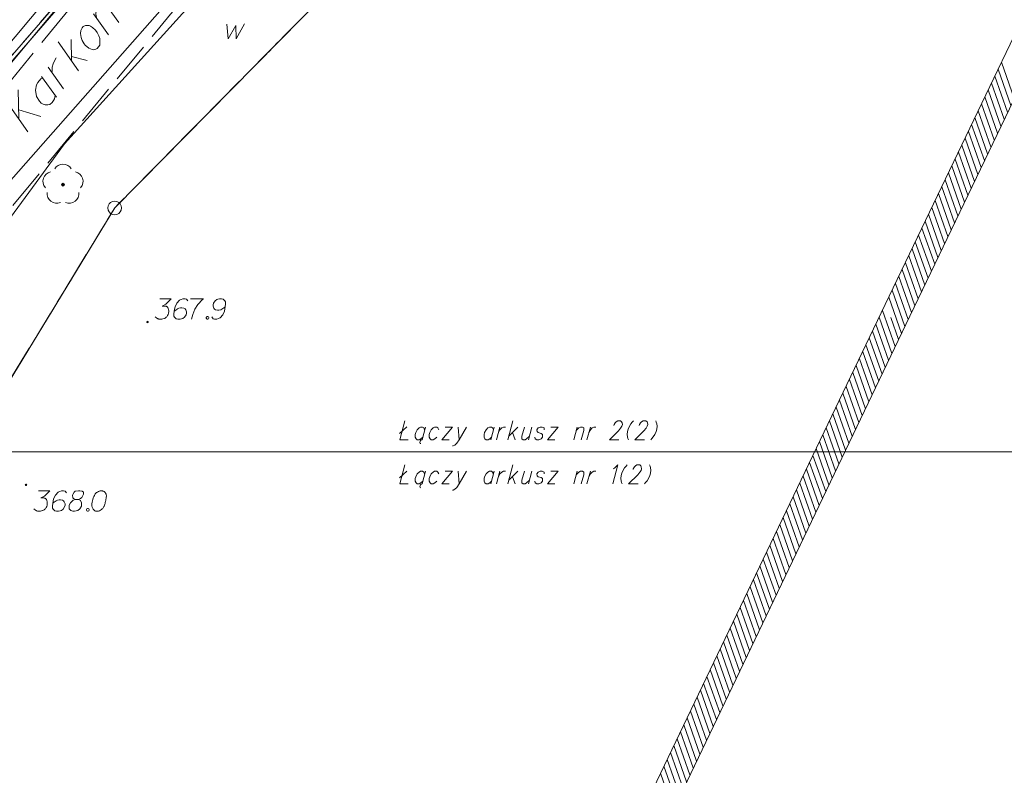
# Model space of a CAD drawing. Header units: metres. Extents: x 5554594 to 5556205, y 5636132 to 5636668.
# Tile 92 of 168: x 5555353 to 5555389, y 5636362 to 5636389. Entities that reach past the tile are written whole.
import ezdxf

# ---------------------------------------------------------------- set-up
doc = ezdxf.new("R2010")
doc.units = ezdxf.units.M
doc.header["$MEASUREMENT"] = 0
doc.header["$XCLIPFRAME"] = 0
for name, pattern in [('L_0_06', [2, 1.5, -0.5]), ('PRZER1-1', [2, 1, -1]), ('PRZER3-1', [4, 3, -1])]:
    doc.linetypes.add(name, pattern=pattern)
for name, color, linetype, lineweight in [('#digitalizacja', 7, 'Continuous', 18), ('#RAMKA', 7, 'Continuous', 18), ('#RASTER', 7, 'Continuous', 18), ('#skartowane', 7, 'Continuous', 18), ('#zakres', 7, 'Continuous', 18), ('GELULI_O', 7, 'PRZER3-1', 18)]:
    doc.layers.add(name, color=color, linetype=linetype, lineweight=lineweight)
for name, color, linetype, lineweight, true_color in [('GEPPGD', 96, 'Continuous', 18, 0x008000), ('GESDZI', 18, 'Continuous', 18, 0x0a0909), ('GESKKL', 96, 'PRZER3-1', 18, 0x008000), ('GESUZY', 96, 'PRZER1-1', 18, 0x008000), ('GULENN', 1, 'Continuous', 18, 0xff0000), ('GUPEPI', 1, 'Continuous', 18, 0xff0000)]:
    doc.layers.add(name, color=color, linetype=linetype, lineweight=lineweight, true_color=true_color)
picture_1 = doc.add_image_def('image1.tif', size_in_pixel=(18897, 11811))

# ---------------------------------------------------------------- blocks, each defined once
blk = doc.blocks.new('EPPGS')
at = {"color": 0, "flags": 128}
blk.add_lwpolyline([(0.5, 0), (0.475528, -0.154508), (0.404508, -0.293893), (0.293893, -0.404508), (0.154508, -0.475528), (0, -0.5), (-0.154508, -0.475528), (-0.293893, -0.404508), (-0.404508, -0.293893), (-0.475528, -0.154508), (-0.5, 0), (-0.475528, 0.154508), (-0.404508, 0.293893), (-0.293893, 0.404508), (-0.154508, 0.475528), (0, 0.5), (0.154508, 0.475528), (0.293893, 0.404508), (0.404508, 0.293893), (0.475528, 0.154508), (0.5, 0)], close=True, dxfattribs=at)
blk = doc.blocks.new('POINT')
blk.add_hatch(color=0).paths.add_polyline_path([(-0.000884, -0.0025), (-0.0025, -0.000884), (-0.0025, 0.000884), (0.000884, 0.0025), (0.0025, 0.000884), (0.0025, -0.000884), (0.000884, -0.0025)])
blk = doc.blocks.new('OBOP02_01')
at = {"linetype": 'Continuous', "lineweight": 18}
blk.add_hatch(color=0, dxfattribs=at).paths.add_polyline_path([(0, -0.1, 1), (0, 0.1, 1)])
at = {"color": 0, "linetype": 'Continuous', "lineweight": 18}
blk.add_circle((0, 0), 0.1, dxfattribs=at)
for centre, radius, start, end in [((0, 0.8), 0.7, 29.84593, 150.15407), ((-0.77, 0.25), 0.7, 101.63363, 222.66269), ((0.77, 0.25), 0.7, 317.33731, 78.36637), ((-0.46, -0.64), 0.71, 174.36932, 292.55725), ((0.46, -0.64), 0.71, 247.44275, 5.63068)]:
    blk.add_arc(centre, radius, start, end, dxfattribs=at)
blk = doc.blocks.new('*U1335')
at = {"layer": '#RAMKA', "linetype": 'ByBlock', "lineweight": 18}
blk.add_line((5555366.492, 5636374.353), (5555366.761, 5636374.597), dxfattribs=at)
at = {"layer": '#RAMKA', "linetype": 'ByBlock', "lineweight": 18, "flags": 128}
blk.add_lwpolyline([(5555366.688, 5636374.82), (5555366.503, 5636374.131), (5555366.806, 5636374.131)], dxfattribs=at)
blk = doc.blocks.new('*U1336')
at = {"layer": '#RAMKA', "linetype": 'ByBlock', "lineweight": 18}
for p, q in [((5555367.437, 5636374.592), (5555367.314, 5636374.131)), ((5555367.241, 5636374.06), (5555367.239, 5636374.022)), ((5555367.239, 5636374.022), (5555367.252, 5636373.995)), ((5555367.259, 5636374.098), (5555367.241, 5636374.06)), ((5555367.252, 5636373.995), (5555367.276, 5636373.99)), ((5555367.286, 5636374.12), (5555367.259, 5636374.098)), ((5555367.314, 5636374.131), (5555367.286, 5636374.12))]:
    blk.add_line(p, q, dxfattribs=at)
at = {"layer": '#RAMKA', "linetype": 'ByBlock', "lineweight": 18, "flags": 128}
blk.add_lwpolyline([(5555367.411, 5636374.494), (5555367.379, 5636374.559), (5555367.338, 5636374.592), (5555367.263, 5636374.592), (5555367.205, 5636374.559), (5555367.137, 5636374.494), (5555367.085, 5636374.391), (5555367.067, 5636374.326), (5555367.066, 5636374.228), (5555367.098, 5636374.163), (5555367.14, 5636374.131), (5555367.214, 5636374.131), (5555367.273, 5636374.163), (5555367.34, 5636374.228)], dxfattribs=at)
blk = doc.blocks.new('*U1337')
at = {"layer": '#RAMKA', "linetype": 'ByBlock', "lineweight": 18}
for p, q in [((5555368.432, 5636374.592), (5555368.035, 5636374.131)), ((5555368.158, 5636374.592), (5555368.432, 5636374.592)), ((5555368.035, 5636374.131), (5555368.308, 5636374.131))]:
    blk.add_line(p, q, dxfattribs=at)
blk = doc.blocks.new('*U1338')
at = {"layer": '#RAMKA', "linetype": 'ByBlock', "lineweight": 18}
blk.add_line((5555368.641, 5636374.592), (5555368.667, 5636374.131), dxfattribs=at)
at = {"layer": '#RAMKA', "linetype": 'ByBlock', "lineweight": 18, "flags": 128}
blk.add_lwpolyline([(5555368.939, 5636374.592), (5555368.667, 5636374.131), (5555368.582, 5636374), (5555368.515, 5636373.935), (5555368.456, 5636373.903), (5555368.431, 5636373.903)], dxfattribs=at)
blk = doc.blocks.new('*U1339')
at = {"layer": '#RAMKA', "linetype": 'ByBlock', "lineweight": 18}
blk.add_line((5555369.955, 5636374.592), (5555369.831, 5636374.131), dxfattribs=at)
at = {"layer": '#RAMKA', "linetype": 'ByBlock', "lineweight": 18, "flags": 128}
blk.add_lwpolyline([(5555369.929, 5636374.494), (5555369.896, 5636374.559), (5555369.855, 5636374.592), (5555369.781, 5636374.592), (5555369.722, 5636374.559), (5555369.655, 5636374.494), (5555369.603, 5636374.391), (5555369.585, 5636374.326), (5555369.584, 5636374.228), (5555369.616, 5636374.163), (5555369.657, 5636374.131), (5555369.732, 5636374.131), (5555369.79, 5636374.163), (5555369.857, 5636374.228)], dxfattribs=at)
blk = doc.blocks.new('*U1340')
at = {"layer": '#RAMKA', "linetype": 'ByBlock', "lineweight": 18}
blk.add_line((5555370.164, 5636374.592), (5555370.04, 5636374.131), dxfattribs=at)
at = {"layer": '#RAMKA', "linetype": 'ByBlock', "lineweight": 18, "flags": 128}
blk.add_lwpolyline([(5555370.11, 5636374.391), (5555370.163, 5636374.494), (5555370.23, 5636374.559), (5555370.288, 5636374.592), (5555370.363, 5636374.592)], dxfattribs=at)
blk = doc.blocks.new('*U1341')
at = {"layer": '#RAMKA', "linetype": 'ByBlock', "lineweight": 18}
for p, q in [((5555370.633, 5636374.82), (5555370.449, 5636374.131)), ((5555370.821, 5636374.592), (5555370.484, 5636374.261)), ((5555370.618, 5636374.391), (5555370.722, 5636374.131))]:
    blk.add_line(p, q, dxfattribs=at)
blk = doc.blocks.new('*U1342')
at = {"layer": '#RAMKA', "linetype": 'ByBlock', "lineweight": 18}
blk.add_line((5555371.329, 5636374.592), (5555371.205, 5636374.131), dxfattribs=at)
at = {"layer": '#RAMKA', "linetype": 'ByBlock', "lineweight": 18, "flags": 128}
blk.add_lwpolyline([(5555371.055, 5636374.592), (5555370.966, 5636374.261), (5555370.965, 5636374.163), (5555371.006, 5636374.131), (5555371.081, 5636374.131), (5555371.139, 5636374.163), (5555371.24, 5636374.261)], dxfattribs=at)
blk = doc.blocks.new('*U1343')
at = {"layer": '#RAMKA', "linetype": 'ByBlock', "lineweight": 18}
for p, q in [((5555372.294, 5636374.592), (5555371.897, 5636374.131)), ((5555372.021, 5636374.592), (5555372.294, 5636374.592)), ((5555371.897, 5636374.131), (5555372.171, 5636374.131))]:
    blk.add_line(p, q, dxfattribs=at)
blk = doc.blocks.new('*U1344')
at = {"layer": '#RAMKA', "linetype": 'ByBlock', "lineweight": 18}
blk.add_line((5555372.986, 5636374.592), (5555372.863, 5636374.131), dxfattribs=at)
at = {"layer": '#RAMKA', "linetype": 'ByBlock', "lineweight": 18, "flags": 128}
blk.add_lwpolyline([(5555372.951, 5636374.462), (5555373.052, 5636374.559), (5555373.111, 5636374.592), (5555373.185, 5636374.592), (5555373.226, 5636374.559), (5555373.225, 5636374.462), (5555373.136, 5636374.131)], dxfattribs=at)
blk = doc.blocks.new('*U1345')
at = {"layer": '#RAMKA', "linetype": 'ByBlock', "lineweight": 18}
blk.add_line((5555373.469, 5636374.592), (5555373.345, 5636374.131), dxfattribs=at)
at = {"layer": '#RAMKA', "linetype": 'ByBlock', "lineweight": 18, "flags": 128}
blk.add_lwpolyline([(5555373.415, 5636374.391), (5555373.468, 5636374.494), (5555373.535, 5636374.559), (5555373.593, 5636374.592), (5555373.668, 5636374.592)], dxfattribs=at)
blk = doc.blocks.new('*U1346')
at = {"layer": '#RAMKA', "linetype": 'ByBlock', "lineweight": 18}
blk.add_line((5555366.492, 5636372.74), (5555366.761, 5636372.984), dxfattribs=at)
at = {"layer": '#RAMKA', "linetype": 'ByBlock', "lineweight": 18, "flags": 128}
blk.add_lwpolyline([(5555366.688, 5636373.207), (5555366.503, 5636372.518), (5555366.806, 5636372.518)], dxfattribs=at)
blk = doc.blocks.new('*U1347')
at = {"layer": '#RAMKA', "linetype": 'ByBlock', "lineweight": 18}
for p, q in [((5555367.437, 5636372.979), (5555367.314, 5636372.518)), ((5555367.241, 5636372.447), (5555367.239, 5636372.409)), ((5555367.259, 5636372.485), (5555367.241, 5636372.447)), ((5555367.286, 5636372.507), (5555367.259, 5636372.485)), ((5555367.314, 5636372.518), (5555367.286, 5636372.507)), ((5555367.239, 5636372.409), (5555367.252, 5636372.382)), ((5555367.252, 5636372.382), (5555367.276, 5636372.377))]:
    blk.add_line(p, q, dxfattribs=at)
at = {"layer": '#RAMKA', "linetype": 'ByBlock', "lineweight": 18, "flags": 128}
blk.add_lwpolyline([(5555367.411, 5636372.881), (5555367.379, 5636372.946), (5555367.338, 5636372.979), (5555367.263, 5636372.979), (5555367.205, 5636372.946), (5555367.137, 5636372.881), (5555367.085, 5636372.778), (5555367.067, 5636372.713), (5555367.066, 5636372.615), (5555367.098, 5636372.55), (5555367.14, 5636372.518), (5555367.214, 5636372.518), (5555367.273, 5636372.55), (5555367.34, 5636372.615)], dxfattribs=at)
blk = doc.blocks.new('*U1348')
at = {"layer": '#RAMKA', "linetype": 'ByBlock', "lineweight": 18}
for p, q in [((5555368.432, 5636372.979), (5555368.035, 5636372.518)), ((5555368.158, 5636372.979), (5555368.432, 5636372.979)), ((5555368.035, 5636372.518), (5555368.308, 5636372.518))]:
    blk.add_line(p, q, dxfattribs=at)
blk = doc.blocks.new('*U1349')
at = {"layer": '#RAMKA', "linetype": 'ByBlock', "lineweight": 18}
blk.add_line((5555368.641, 5636372.979), (5555368.667, 5636372.518), dxfattribs=at)
at = {"layer": '#RAMKA', "linetype": 'ByBlock', "lineweight": 18, "flags": 128}
blk.add_lwpolyline([(5555368.939, 5636372.979), (5555368.667, 5636372.518), (5555368.582, 5636372.388), (5555368.515, 5636372.322), (5555368.456, 5636372.29), (5555368.431, 5636372.29)], dxfattribs=at)
blk = doc.blocks.new('*U1350')
at = {"layer": '#RAMKA', "linetype": 'ByBlock', "lineweight": 18}
blk.add_line((5555369.955, 5636372.979), (5555369.831, 5636372.518), dxfattribs=at)
at = {"layer": '#RAMKA', "linetype": 'ByBlock', "lineweight": 18, "flags": 128}
blk.add_lwpolyline([(5555369.929, 5636372.881), (5555369.896, 5636372.946), (5555369.855, 5636372.979), (5555369.781, 5636372.979), (5555369.722, 5636372.946), (5555369.655, 5636372.881), (5555369.603, 5636372.778), (5555369.585, 5636372.713), (5555369.584, 5636372.615), (5555369.616, 5636372.55), (5555369.657, 5636372.518), (5555369.732, 5636372.518), (5555369.79, 5636372.55), (5555369.857, 5636372.615)], dxfattribs=at)
blk = doc.blocks.new('*U1351')
at = {"layer": '#RAMKA', "linetype": 'ByBlock', "lineweight": 18}
blk.add_line((5555370.164, 5636372.979), (5555370.04, 5636372.518), dxfattribs=at)
at = {"layer": '#RAMKA', "linetype": 'ByBlock', "lineweight": 18, "flags": 128}
blk.add_lwpolyline([(5555370.11, 5636372.778), (5555370.163, 5636372.881), (5555370.23, 5636372.946), (5555370.288, 5636372.979), (5555370.363, 5636372.979)], dxfattribs=at)
blk = doc.blocks.new('*U1352')
at = {"layer": '#RAMKA', "linetype": 'ByBlock', "lineweight": 18}
for p, q in [((5555370.633, 5636373.207), (5555370.449, 5636372.518)), ((5555370.821, 5636372.979), (5555370.484, 5636372.648)), ((5555370.618, 5636372.778), (5555370.722, 5636372.518))]:
    blk.add_line(p, q, dxfattribs=at)
blk = doc.blocks.new('*U1353')
at = {"layer": '#RAMKA', "linetype": 'ByBlock', "lineweight": 18}
blk.add_line((5555371.329, 5636372.979), (5555371.205, 5636372.518), dxfattribs=at)
at = {"layer": '#RAMKA', "linetype": 'ByBlock', "lineweight": 18, "flags": 128}
blk.add_lwpolyline([(5555371.055, 5636372.979), (5555370.966, 5636372.648), (5555370.965, 5636372.55), (5555371.006, 5636372.518), (5555371.081, 5636372.518), (5555371.139, 5636372.55), (5555371.24, 5636372.648)], dxfattribs=at)
blk = doc.blocks.new('*U1354')
at = {"layer": '#RAMKA', "linetype": 'ByBlock', "lineweight": 18}
for p, q in [((5555372.294, 5636372.979), (5555371.897, 5636372.518)), ((5555372.021, 5636372.979), (5555372.294, 5636372.979)), ((5555371.897, 5636372.518), (5555372.171, 5636372.518))]:
    blk.add_line(p, q, dxfattribs=at)
blk = doc.blocks.new('*U1355')
at = {"layer": '#RAMKA', "linetype": 'ByBlock', "lineweight": 18}
blk.add_line((5555372.986, 5636372.979), (5555372.863, 5636372.518), dxfattribs=at)
at = {"layer": '#RAMKA', "linetype": 'ByBlock', "lineweight": 18, "flags": 128}
blk.add_lwpolyline([(5555372.951, 5636372.849), (5555373.052, 5636372.946), (5555373.111, 5636372.979), (5555373.185, 5636372.979), (5555373.226, 5636372.946), (5555373.225, 5636372.849), (5555373.136, 5636372.518)], dxfattribs=at)
blk = doc.blocks.new('*U1356')
at = {"layer": '#RAMKA', "linetype": 'ByBlock', "lineweight": 18}
blk.add_line((5555373.469, 5636372.979), (5555373.345, 5636372.518), dxfattribs=at)
at = {"layer": '#RAMKA', "linetype": 'ByBlock', "lineweight": 18, "flags": 128}
blk.add_lwpolyline([(5555373.415, 5636372.778), (5555373.468, 5636372.881), (5555373.535, 5636372.946), (5555373.593, 5636372.979), (5555373.668, 5636372.979)], dxfattribs=at)
blk = doc.blocks.new('*U1685')
at = {"layer": 'GELULI_O', "color": 7, "linetype": 'ByBlock', "lineweight": 18}
for p, q in [((5555352.582, 5636385.852), (5555352.554, 5636386.911)), ((5555352.164, 5636386.442), (5555352.911, 5636385.386)), ((5555352.572, 5636386.179), (5555353.377, 5636385.946))]:
    blk.add_line(p, q, dxfattribs=at)
blk = doc.blocks.new('*U1686')
at = {"layer": 'GELULI_O', "color": 7, "linetype": 'ByBlock', "lineweight": 18}
blk.add_line((5555353.41, 5636387.403), (5555353.956, 5636386.642), dxfattribs=at)
at = {"layer": 'GELULI_O', "color": 7, "linetype": 'ByBlock', "lineweight": 18, "flags": 128}
blk.add_lwpolyline([(5555353.458, 5636387.337), (5555353.376, 5636387.316), (5555353.269, 5636387.187), (5555353.222, 5636387.099), (5555353.184, 5636386.9), (5555353.226, 5636386.673), (5555353.326, 5636386.5), (5555353.395, 5636386.43), (5555353.462, 5636386.387), (5555353.534, 5636386.366), (5555353.632, 5636386.361), (5555353.714, 5636386.382), (5555353.798, 5636386.453), (5555353.841, 5636386.52), (5555353.884, 5636386.586), (5555353.908, 5636386.708)], dxfattribs=at)
blk = doc.blocks.new('*U1687')
at = {"layer": 'GELULI_O', "color": 7, "linetype": 'ByBlock', "lineweight": 18}
blk.add_line((5555354.213, 5636386.952), (5555353.652, 5636387.739), dxfattribs=at)
at = {"layer": 'GELULI_O', "color": 7, "linetype": 'ByBlock', "lineweight": 18, "flags": 128}
blk.add_lwpolyline([(5555353.788, 5636387.549), (5555353.789, 5636387.612), (5555353.798, 5636387.746), (5555353.836, 5636387.868), (5555353.87, 5636387.955), (5555353.935, 5636388.08)], dxfattribs=at)
blk = doc.blocks.new('*U1688')
at = {"layer": 'GELULI_O', "color": 7, "linetype": 'ByBlock', "lineweight": 18}
for p, q in [((5555354.761, 5636387.611), (5555354.014, 5636388.667)), ((5555354.496, 5636387.985), (5555354.495, 5636388.753)), ((5555354.496, 5636388.138), (5555355.075, 5636387.989))]:
    blk.add_line(p, q, dxfattribs=at)
blk = doc.blocks.new('*U1689')
at = {"layer": 'GELULI_O', "color": 7, "linetype": 'ByBlock', "lineweight": 18}
blk.add_line((5555355.849, 5636388.92), (5555355.31, 5636389.688), dxfattribs=at)
at = {"layer": 'GELULI_O', "color": 7, "linetype": 'ByBlock', "lineweight": 18, "flags": 128}
blk.add_lwpolyline([(5555355.439, 5636389.504), (5555355.42, 5636389.558), (5555355.4, 5636389.626), (5555355.396, 5636389.668), (5555355.391, 5636389.723), (5555355.401, 5636389.766), (5555355.417, 5636389.817), (5555355.441, 5636389.861), (5555355.466, 5636389.891), (5555355.505, 5636389.922), (5555355.546, 5636389.94), (5555355.586, 5636389.958), (5555355.634, 5636389.969), (5555355.689, 5636389.974), (5555355.725, 5636389.971), (5555355.767, 5636389.961), (5555355.818, 5636389.944), (5555356.227, 5636389.374)], dxfattribs=at)

msp = doc.modelspace()

# ---------------------------------------------------------------- hatches: boundary and pattern name
at = {"layer": '#skartowane', "linetype": 'Continuous', "lineweight": 18}
h = msp.add_hatch(color=7, dxfattribs=at)
edge = h.paths.add_edge_path()
edge.add_arc((5555357.28, 5636378.43), 0.045, 0, 360)
h = msp.add_hatch(color=7, dxfattribs=at)
edge = h.paths.add_edge_path()
edge.add_arc((5555352.84, 5636372.48), 0.045, 0, 360)

# ---------------------------------------------------------------- linework, layer by layer
at = {"layer": '#digitalizacja', "color": 5, "linetype": 'Continuous', "lineweight": 18, "flags": 128}
msp.add_lwpolyline([(5555407.558, 5636446.707), (5555404.272, 5636443.186), (5555399.619, 5636438.519), (5555394.658, 5636432.671), (5555389.343, 5636426.59), (5555383.867, 5636420.325), (5555376.743, 5636412.289), (5555370.792, 5636405.215), (5555363.981, 5636396.892), (5555347.841, 5636378.588), (5555342.113, 5636367.796), (5555339.77, 5636363.092), (5555337.162, 5636356.758)], dxfattribs=at)
at = {"layer": '#digitalizacja', "color": 1, "linetype": 'Continuous', "lineweight": 18, "flags": 128}
msp.add_lwpolyline([(5555338.599, 5636379.843), (5555340.717, 5636379.519), (5555340.744, 5636378.68), (5555343.663, 5636376.961), (5555345.648, 5636379.706), (5555348.28, 5636382.953), (5555351.781, 5636387.35), (5555357.574, 5636394.029), (5555361.936, 5636399.059), (5555366.284, 5636403.889), (5555369.807, 5636408.006)], dxfattribs=at)
at = {"layer": '#digitalizacja', "color": 7, "linetype": 'Continuous', "lineweight": 18, "flags": 128}
msp.add_lwpolyline([(5555360.182, 5636389.315), (5555360.229, 5636388.778), (5555360.512, 5636389.268), (5555360.518, 5636388.778), (5555360.831, 5636389.327)], dxfattribs=at)
at = {"layer": '#RAMKA', "color": 7, "linetype": 'Continuous', "lineweight": 18, "flags": 128}
for points in [[(5555567.543, 5636516.686), (5555567.543, 5636373.686), (5555311.77, 5636373.686), (5555311.77, 5636516.686), (5555567.543, 5636516.686)], [(5555132.537, 5636373.686), (5555132.537, 5636169.686), (5555411.815, 5636169.686), (5555411.815, 5636373.686), (5555132.537, 5636373.686)]]:
    msp.add_lwpolyline(points, close=True, dxfattribs=at)
at = {"layer": '#RAMKA', "linetype": 'Continuous', "lineweight": 18, "flags": 128}
for points in [[(5555374.326, 5636374.651), (5555374.335, 5636374.684), (5555374.377, 5636374.749), (5555374.412, 5636374.787), (5555374.471, 5636374.82), (5555374.57, 5636374.82), (5555374.611, 5636374.787), (5555374.626, 5636374.749), (5555374.638, 5636374.684), (5555374.62, 5636374.619), (5555374.574, 5636374.554), (5555374.498, 5636374.456), (5555374.162, 5636374.131), (5555374.514, 5636374.131)], [(5555375.045, 5636374.82), (5555375, 5636374.776), (5555374.949, 5636374.711), (5555374.893, 5636374.624), (5555374.847, 5636374.516), (5555374.826, 5636374.434), (5555374.813, 5636374.326), (5555374.823, 5636374.239), (5555374.839, 5636374.174), (5555374.86, 5636374.131)], [(5555375.255, 5636374.651), (5555375.263, 5636374.684), (5555375.306, 5636374.749), (5555375.341, 5636374.787), (5555375.399, 5636374.82), (5555375.499, 5636374.82), (5555375.54, 5636374.787), (5555375.554, 5636374.749), (5555375.566, 5636374.684), (5555375.549, 5636374.619), (5555375.502, 5636374.554), (5555375.426, 5636374.456), (5555375.09, 5636374.131), (5555375.443, 5636374.131)], [(5555375.857, 5636374.82), (5555375.879, 5636374.776), (5555375.894, 5636374.711), (5555375.904, 5636374.624), (5555375.892, 5636374.516), (5555375.87, 5636374.434), (5555375.824, 5636374.326), (5555375.768, 5636374.239), (5555375.717, 5636374.174), (5555375.673, 5636374.131)], [(5555367.923, 5636374.494), (5555367.891, 5636374.559), (5555367.85, 5636374.592), (5555367.775, 5636374.592), (5555367.716, 5636374.559), (5555367.649, 5636374.494), (5555367.597, 5636374.391), (5555367.579, 5636374.326), (5555367.578, 5636374.228), (5555367.61, 5636374.163), (5555367.651, 5636374.131), (5555367.726, 5636374.131), (5555367.784, 5636374.163), (5555367.852, 5636374.228)], [(5555371.785, 5636374.494), (5555371.778, 5636374.559), (5555371.712, 5636374.592), (5555371.637, 5636374.592), (5555371.554, 5636374.559), (5555371.512, 5636374.494), (5555371.519, 5636374.429), (5555371.559, 5636374.391), (5555371.674, 5636374.358), (5555371.715, 5636374.326), (5555371.723, 5636374.261), (5555371.714, 5636374.228), (5555371.672, 5636374.163), (5555371.588, 5636374.131), (5555371.514, 5636374.131), (5555371.448, 5636374.163), (5555371.44, 5636374.228)], [(5555374.31, 5636373.071), (5555374.37, 5636373.109), (5555374.471, 5636373.207), (5555374.286, 5636372.518)], [(5555374.817, 5636373.207), (5555374.772, 5636373.163), (5555374.721, 5636373.098), (5555374.665, 5636373.011), (5555374.619, 5636372.903), (5555374.598, 5636372.822), (5555374.585, 5636372.713), (5555374.595, 5636372.626), (5555374.611, 5636372.561), (5555374.632, 5636372.518)], [(5555375.027, 5636373.039), (5555375.035, 5636373.071), (5555375.078, 5636373.136), (5555375.113, 5636373.174), (5555375.171, 5636373.207), (5555375.271, 5636373.207), (5555375.312, 5636373.174), (5555375.326, 5636373.136), (5555375.338, 5636373.071), (5555375.32, 5636373.006), (5555375.274, 5636372.941), (5555375.198, 5636372.843), (5555374.862, 5636372.518), (5555375.215, 5636372.518)], [(5555375.629, 5636373.207), (5555375.651, 5636373.163), (5555375.666, 5636373.098), (5555375.676, 5636373.011), (5555375.664, 5636372.903), (5555375.642, 5636372.822), (5555375.596, 5636372.713), (5555375.54, 5636372.626), (5555375.489, 5636372.561), (5555375.445, 5636372.518)], [(5555367.923, 5636372.881), (5555367.891, 5636372.946), (5555367.85, 5636372.979), (5555367.775, 5636372.979), (5555367.716, 5636372.946), (5555367.649, 5636372.881), (5555367.597, 5636372.778), (5555367.579, 5636372.713), (5555367.578, 5636372.615), (5555367.61, 5636372.55), (5555367.651, 5636372.518), (5555367.726, 5636372.518), (5555367.784, 5636372.55), (5555367.852, 5636372.615)], [(5555371.785, 5636372.881), (5555371.778, 5636372.946), (5555371.712, 5636372.979), (5555371.637, 5636372.979), (5555371.554, 5636372.946), (5555371.512, 5636372.881), (5555371.519, 5636372.816), (5555371.559, 5636372.778), (5555371.674, 5636372.746), (5555371.715, 5636372.713), (5555371.723, 5636372.648), (5555371.714, 5636372.615), (5555371.672, 5636372.55), (5555371.588, 5636372.518), (5555371.514, 5636372.518), (5555371.448, 5636372.55), (5555371.44, 5636372.615)]]:
    msp.add_lwpolyline(points, dxfattribs=at)
at = {"layer": '#skartowane', "color": 7, "linetype": 'Continuous', "lineweight": 18}
for p, q in [((5555361.018, 5636399.12), (5555349.038, 5636384.79)), ((5555361.402, 5636398.8), (5555349.422, 5636384.47))]:
    msp.add_line(p, q, dxfattribs=at)
at = {"layer": '#skartowane', "color": 7, "linetype": 'L_0_06', "lineweight": 18, "flags": 128}
msp.add_lwpolyline([(5555466.73, 5636461.06), (5555459.42, 5636465.04), (5555457.02, 5636465.41), (5555452.63, 5636465.61), (5555446.85, 5636465.37), (5555441.62, 5636464.51), (5555435.7, 5636462.77), (5555429.61, 5636460.27), (5555423.1, 5636457.3), (5555417.2, 5636453.95), (5555413.63, 5636451.67), (5555409.04, 5636447.68), (5555404.73, 5636443.33), (5555401.32, 5636439.67), (5555382.13, 5636416.99), (5555377.75, 5636411.8), (5555368.65, 5636401.73), (5555358.12, 5636389.68), (5555351.83, 5636382.05), (5555348.89, 5636378.21), (5555346.63, 5636374.93), (5555343.77, 5636370.29), (5555340.53, 5636363.52), (5555337.7, 5636355.88), (5555335.13, 5636347.53), (5555332.44, 5636339.45), (5555328.49, 5636328.74), (5555326.7, 5636324.3), (5555322.46, 5636312.61), (5555317.05, 5636297.8), (5555313.91, 5636289.91), (5555311.07, 5636291.5), (5555314.46, 5636298.64), (5555320.4, 5636315), (5555321.1, 5636318.34), (5555320.31, 5636318.97), (5555318.92, 5636319.26), (5555318.24, 5636323.4), (5555317.55, 5636325.21), (5555315.06, 5636326.83), (5555316.44, 5636329.16), (5555319.62, 5636328.9), (5555323.95, 5636328.36), (5555325.47, 5636329.83), (5555326.77, 5636332.37), (5555329.72, 5636340.51), (5555332.43, 5636348.61), (5555334.87, 5636356.71), (5555337.79, 5636364.47), (5555340.99, 5636371.16), (5555344.19, 5636376.65), (5555346.4, 5636379.74), (5555349.41, 5636383.74), (5555355.85, 5636391.61), (5555363.7, 5636400.4), (5555366.42, 5636403.59), (5555375.75, 5636414.19), (5555378.31, 5636418.36), (5555373.52, 5636420.79), (5555376.43, 5636424.38), (5555377.28, 5636425.23), (5555380.03, 5636423.16), (5555380.65, 5636423.75), (5555382.52, 5636422.14), (5555399.27, 5636441.57), (5555402.64, 5636445.3), (5555406.76, 5636449.37), (5555411.7, 5636453.77), (5555415.38, 5636456.22), (5555420.94, 5636459.52), (5555420.73, 5636460.05), (5555422.54, 5636460.95), (5555422.89, 5636460.42), (5555428.37, 5636462.98), (5555434.53, 5636465.46), (5555440.65, 5636467.74), (5555449.09, 5636469.87), (5555449.84, 5636470.61), (5555452.54, 5636472.11), (5555453.14, 5636471.36), (5555454.76, 5636472.78), (5555456.32, 5636474.81), (5555457.67, 5636477.44), (5555459.8, 5636481.39), (5555462.71, 5636485.66), (5555464.78, 5636483.78), (5555461.58, 5636479.17), (5555460.92, 5636476.08), (5555461.24, 5636473.64), (5555465.24, 5636467.56), (5555467.69, 5636464.02), (5555466.73, 5636461.06)], close=True, dxfattribs=at)
at = {"layer": '#skartowane', "color": 7, "linetype": 'Continuous', "lineweight": 18, "flags": 128}
for points in [[(5555357.731, 5636379.281), (5555358.144, 5636379.281), (5555357.949, 5636379.08), (5555357.819, 5636379.015), (5555357.926, 5636379.015), (5555357.949, 5636379.01), (5555357.961, 5636379.004), (5555357.973, 5636378.998), (5555357.985, 5636378.992), (5555358.008, 5636378.974), (5555358.02, 5636378.956), (5555358.032, 5636378.939), (5555358.038, 5636378.921), (5555358.05, 5636378.88), (5555358.056, 5636378.844), (5555358.056, 5636378.826), (5555358.056, 5636378.803), (5555358.05, 5636378.767), (5555358.044, 5636378.744), (5555358.038, 5636378.72), (5555358.032, 5636378.702), (5555358.026, 5636378.691), (5555358.02, 5636378.679), (5555358.014, 5636378.667), (5555358.003, 5636378.649), (5555357.985, 5636378.626), (5555357.967, 5636378.608), (5555357.955, 5636378.596), (5555357.938, 5636378.584), (5555357.92, 5636378.573), (5555357.896, 5636378.561), (5555357.884, 5636378.555), (5555357.843, 5636378.543), (5555357.808, 5636378.537), (5555357.784, 5636378.531), (5555357.743, 5636378.531), (5555357.696, 5636378.537), (5555357.678, 5636378.543), (5555357.66, 5636378.549), (5555357.642, 5636378.555), (5555357.625, 5636378.567), (5555357.607, 5636378.578), (5555357.577, 5636378.602), (5555357.56, 5636378.626)], [(5555358.752, 5636379.199), (5555358.705, 5636379.263), (5555358.652, 5636379.281), (5555358.569, 5636379.281), (5555358.51, 5636379.258), (5555358.475, 5636379.246), (5555358.445, 5636379.228), (5555358.351, 5636379.122), (5555358.286, 5636378.98), (5555358.268, 5636378.903), (5555358.245, 5636378.732), (5555358.245, 5636378.643), (5555358.268, 5636378.608), (5555358.315, 5636378.561), (5555358.333, 5636378.549), (5555358.392, 5636378.531), (5555358.469, 5636378.531), (5555358.528, 5636378.543), (5555358.569, 5636378.555), (5555358.629, 5636378.602), (5555358.688, 5636378.697), (5555358.705, 5636378.756), (5555358.705, 5636378.803), (5555358.676, 5636378.88), (5555358.652, 5636378.909), (5555358.611, 5636378.933), (5555358.54, 5636378.951), (5555358.487, 5636378.951), (5555358.422, 5636378.933), (5555358.38, 5636378.915), (5555358.31, 5636378.868), (5555358.274, 5636378.838), (5555358.256, 5636378.821)], [(5555358.853, 5636379.281), (5555359.325, 5636379.281), (5555359.296, 5636379.252), (5555359.124, 5636379.069), (5555359.006, 5636378.903), (5555358.935, 5636378.708), (5555358.888, 5636378.531)], [(5555359.626, 5636378.614), (5555359.674, 5636378.549), (5555359.727, 5636378.531), (5555359.809, 5636378.531), (5555359.869, 5636378.555), (5555359.904, 5636378.567), (5555359.933, 5636378.584), (5555360.028, 5636378.691), (5555360.093, 5636378.832), (5555360.111, 5636378.909), (5555360.134, 5636379.08), (5555360.134, 5636379.169), (5555360.111, 5636379.204), (5555360.063, 5636379.252), (5555360.046, 5636379.263), (5555359.987, 5636379.281), (5555359.91, 5636379.281), (5555359.851, 5636379.269), (5555359.809, 5636379.258), (5555359.75, 5636379.21), (5555359.691, 5636379.116), (5555359.674, 5636379.057), (5555359.674, 5636379.01), (5555359.703, 5636378.933), (5555359.727, 5636378.903), (5555359.768, 5636378.88), (5555359.839, 5636378.862), (5555359.892, 5636378.862), (5555359.957, 5636378.88), (5555359.998, 5636378.897), (5555360.069, 5636378.945), (5555360.105, 5636378.974), (5555360.122, 5636378.992)], [(5555359.461, 5636378.632), (5555359.491, 5636378.632), (5555359.508, 5636378.62), (5555359.526, 5636378.596), (5555359.526, 5636378.567), (5555359.508, 5636378.543), (5555359.491, 5636378.531), (5555359.461, 5636378.531), (5555359.443, 5636378.543), (5555359.426, 5636378.567), (5555359.426, 5636378.596), (5555359.443, 5636378.62), (5555359.461, 5636378.632)], [(5555353.294, 5636372.266), (5555353.707, 5636372.266), (5555353.512, 5636372.065), (5555353.382, 5636372), (5555353.488, 5636372), (5555353.512, 5636371.994), (5555353.524, 5636371.988), (5555353.536, 5636371.982), (5555353.547, 5636371.976), (5555353.571, 5636371.959), (5555353.583, 5636371.941), (5555353.595, 5636371.923), (5555353.601, 5636371.906), (5555353.612, 5636371.864), (5555353.618, 5636371.829), (5555353.618, 5636371.811), (5555353.618, 5636371.787), (5555353.612, 5636371.752), (5555353.606, 5636371.728), (5555353.601, 5636371.705), (5555353.595, 5636371.687), (5555353.589, 5636371.675), (5555353.583, 5636371.664), (5555353.577, 5636371.652), (5555353.565, 5636371.634), (5555353.547, 5636371.61), (5555353.53, 5636371.593), (5555353.518, 5636371.581), (5555353.5, 5636371.569), (5555353.482, 5636371.557), (5555353.459, 5636371.545), (5555353.447, 5636371.539), (5555353.406, 5636371.528), (5555353.37, 5636371.522), (5555353.347, 5636371.516), (5555353.305, 5636371.516), (5555353.258, 5636371.522), (5555353.24, 5636371.528), (5555353.223, 5636371.534), (5555353.205, 5636371.539), (5555353.187, 5636371.551), (5555353.169, 5636371.563), (5555353.14, 5636371.587), (5555353.122, 5636371.61)], [(5555354.315, 5636372.183), (5555354.268, 5636372.248), (5555354.215, 5636372.266), (5555354.132, 5636372.266), (5555354.073, 5636372.242), (5555354.038, 5636372.23), (5555354.008, 5636372.213), (5555353.914, 5636372.106), (5555353.849, 5636371.965), (5555353.831, 5636371.888), (5555353.807, 5636371.717), (5555353.807, 5636371.628), (5555353.831, 5636371.593), (5555353.878, 5636371.545), (5555353.896, 5636371.534), (5555353.955, 5636371.516), (5555354.032, 5636371.516), (5555354.091, 5636371.528), (5555354.132, 5636371.539), (5555354.191, 5636371.587), (5555354.25, 5636371.681), (5555354.268, 5636371.74), (5555354.268, 5636371.787), (5555354.238, 5636371.864), (5555354.215, 5636371.894), (5555354.173, 5636371.917), (5555354.102, 5636371.935), (5555354.049, 5636371.935), (5555353.984, 5636371.917), (5555353.943, 5636371.9), (5555353.872, 5636371.852), (5555353.837, 5636371.823), (5555353.819, 5636371.805)], [(5555354.652, 5636371.941), (5555354.734, 5636371.941), (5555354.758, 5636371.947), (5555354.829, 5636371.976), (5555354.882, 5636372.024), (5555354.941, 5636372.136), (5555354.935, 5636372.219), (5555354.894, 5636372.248), (5555354.811, 5636372.266), (5555354.752, 5636372.266), (5555354.64, 5636372.248), (5555354.604, 5636372.219), (5555354.545, 5636372.13), (5555354.539, 5636372.101), (5555354.551, 5636372.012), (5555354.575, 5636371.976), (5555354.652, 5636371.941), (5555354.557, 5636371.917), (5555354.469, 5636371.829), (5555354.421, 5636371.74), (5555354.415, 5636371.711), (5555354.421, 5636371.599), (5555354.474, 5636371.539), (5555354.545, 5636371.516), (5555354.616, 5636371.516), (5555354.728, 5636371.545), (5555354.811, 5636371.599), (5555354.864, 5636371.705), (5555354.87, 5636371.74), (5555354.864, 5636371.835), (5555354.817, 5636371.917), (5555354.734, 5636371.941)], [(5555355.602, 5636372.266), (5555355.59, 5636372.266), (5555355.555, 5636372.26), (5555355.531, 5636372.254), (5555355.514, 5636372.248), (5555355.484, 5636372.236), (5555355.449, 5636372.219), (5555355.419, 5636372.201), (5555355.39, 5636372.177), (5555355.372, 5636372.154), (5555355.354, 5636372.124), (5555355.337, 5636372.095), (5555355.319, 5636372.059), (5555355.307, 5636372.036), (5555355.295, 5636372), (5555355.278, 5636371.941), (5555355.26, 5636371.852), (5555355.248, 5636371.782), (5555355.248, 5636371.717), (5555355.254, 5636371.669), (5555355.278, 5636371.616), (5555355.295, 5636371.587), (5555355.325, 5636371.551), (5555355.36, 5636371.528), (5555355.378, 5636371.522), (5555355.413, 5636371.516), (5555355.443, 5636371.516), (5555355.49, 5636371.522), (5555355.531, 5636371.534), (5555355.561, 5636371.551), (5555355.602, 5636371.581), (5555355.62, 5636371.599), (5555355.644, 5636371.622), (5555355.661, 5636371.646), (5555355.673, 5636371.664), (5555355.685, 5636371.693), (5555355.691, 5636371.705), (5555355.703, 5636371.734), (5555355.715, 5636371.77), (5555355.726, 5636371.805), (5555355.732, 5636371.829), (5555355.738, 5636371.847), (5555355.744, 5636371.87), (5555355.756, 5636371.923), (5555355.762, 5636371.953), (5555355.768, 5636371.982), (5555355.774, 5636372.024), (5555355.779, 5636372.077), (5555355.779, 5636372.095), (5555355.774, 5636372.118), (5555355.768, 5636372.142), (5555355.75, 5636372.177), (5555355.732, 5636372.201), (5555355.715, 5636372.219), (5555355.691, 5636372.236), (5555355.667, 5636372.248), (5555355.65, 5636372.254), (5555355.632, 5636372.26), (5555355.602, 5636372.266)], [(5555355.083, 5636371.616), (5555355.112, 5636371.616), (5555355.13, 5636371.604), (5555355.148, 5636371.581), (5555355.148, 5636371.551), (5555355.13, 5636371.528), (5555355.112, 5636371.516), (5555355.083, 5636371.516), (5555355.065, 5636371.528), (5555355.047, 5636371.551), (5555355.047, 5636371.581), (5555355.065, 5636371.604), (5555355.083, 5636371.616)]]:
    msp.add_lwpolyline(points, dxfattribs=at)
at = {"layer": '#skartowane', "color": 96}
msp.add_point((5555354.19, 5636383.45), dxfattribs=at)
at = {"layer": '#zakres', "color": 134, "linetype": 'Continuous', "lineweight": 18}
for p, q in [((5555384.099, 5636378.766), (5555397.649, 5636407.016)), ((5555385.001, 5636378.334), (5555398.551, 5636406.584)), ((5555388.839, 5636386.347), (5555388.374, 5636387.668)), ((5555388.96, 5636386.6), (5555388.495, 5636387.92)), ((5555388.718, 5636386.095), (5555388.253, 5636387.415)), ((5555388.476, 5636385.59), (5555388.011, 5636386.91)), ((5555388.597, 5636385.842), (5555388.132, 5636387.163)), ((5555388.354, 5636385.337), (5555387.89, 5636386.658)), ((5555388.112, 5636384.832), (5555387.648, 5636386.153)), ((5555388.233, 5636385.085), (5555387.769, 5636386.406)), ((5555387.991, 5636384.58), (5555387.527, 5636385.901)), ((5555387.87, 5636384.327), (5555387.406, 5636385.648)), ((5555387.628, 5636383.822), (5555387.163, 5636385.143)), ((5555387.749, 5636384.075), (5555387.285, 5636385.396)), ((5555387.507, 5636383.57), (5555387.042, 5636384.891)), ((5555387.265, 5636383.065), (5555386.8, 5636384.386)), ((5555387.386, 5636383.318), (5555386.921, 5636384.638)), ((5555387.144, 5636382.813), (5555386.679, 5636384.133)), ((5555386.901, 5636382.308), (5555386.437, 5636383.628)), ((5555387.022, 5636382.56), (5555386.558, 5636383.881)), ((5555386.78, 5636382.055), (5555386.316, 5636383.376)), ((5555386.659, 5636381.803), (5555386.195, 5636383.124)), ((5555386.417, 5636381.298), (5555385.953, 5636382.619)), ((5555386.538, 5636381.55), (5555386.074, 5636382.871)), ((5555386.296, 5636381.045), (5555385.831, 5636382.366)), ((5555386.054, 5636380.54), (5555385.589, 5636381.861)), ((5555386.175, 5636380.793), (5555385.71, 5636382.114)), ((5555385.933, 5636380.288), (5555385.468, 5636381.609)), ((5555385.69, 5636379.783), (5555385.226, 5636381.104)), ((5555385.812, 5636380.036), (5555385.347, 5636381.356)), ((5555385.569, 5636379.531), (5555385.105, 5636380.851)), ((5555385.448, 5636379.278), (5555384.984, 5636380.599)), ((5555385.206, 5636378.773), (5555384.742, 5636380.094)), ((5555385.327, 5636379.026), (5555384.863, 5636380.346)), ((5555385.085, 5636378.521), (5555384.62, 5636379.842)), ((5555384.843, 5636378.016), (5555384.378, 5636379.337)), ((5555384.964, 5636378.268), (5555384.499, 5636379.589)), ((5555370.549, 5636350.516), (5555384.099, 5636378.766)), ((5555384.492, 5636377.284), (5555384.027, 5636378.605)), ((5555384.613, 5636377.537), (5555384.148, 5636378.857)), ((5555384.734, 5636377.789), (5555384.449, 5636378.598)), ((5555371.451, 5636350.084), (5555385.001, 5636378.334)), ((5555384.371, 5636377.032), (5555383.906, 5636378.352)), ((5555384.129, 5636376.527), (5555383.664, 5636377.847)), ((5555384.25, 5636376.779), (5555383.785, 5636378.1)), ((5555384.007, 5636376.274), (5555383.543, 5636377.595)), ((5555383.886, 5636376.022), (5555383.422, 5636377.343)), ((5555383.644, 5636375.517), (5555383.18, 5636376.838)), ((5555383.765, 5636375.769), (5555383.301, 5636377.09)), ((5555383.523, 5636375.264), (5555383.059, 5636376.585)), ((5555383.281, 5636374.76), (5555382.816, 5636376.08)), ((5555383.402, 5636375.012), (5555382.938, 5636376.333)), ((5555383.16, 5636374.507), (5555382.695, 5636375.828)), ((5555383.039, 5636374.255), (5555382.574, 5636375.575)), ((5555382.797, 5636373.75), (5555382.332, 5636375.07)), ((5555382.918, 5636374.002), (5555382.453, 5636375.323)), ((5555382.675, 5636373.497), (5555382.211, 5636374.818)), ((5555382.433, 5636372.992), (5555381.969, 5636374.313)), ((5555382.554, 5636373.245), (5555382.09, 5636374.565)), ((5555382.312, 5636372.74), (5555381.848, 5636374.061)), ((5555382.07, 5636372.235), (5555381.606, 5636373.556)), ((5555382.191, 5636372.487), (5555381.727, 5636373.808)), ((5555381.949, 5636371.982), (5555381.484, 5636373.303)), ((5555381.828, 5636371.73), (5555381.363, 5636373.051)), ((5555381.586, 5636371.225), (5555381.121, 5636372.546)), ((5555381.707, 5636371.478), (5555381.242, 5636372.798)), ((5555381.465, 5636370.973), (5555381, 5636372.293)), ((5555381.222, 5636370.468), (5555380.758, 5636371.788)), ((5555381.343, 5636370.72), (5555380.879, 5636372.041)), ((5555381.101, 5636370.215), (5555380.637, 5636371.536)), ((5555380.859, 5636369.71), (5555380.395, 5636371.031)), ((5555380.98, 5636369.963), (5555380.516, 5636371.283)), ((5555380.738, 5636369.458), (5555380.273, 5636370.779)), ((5555380.617, 5636369.205), (5555380.152, 5636370.526)), ((5555380.375, 5636368.7), (5555379.91, 5636370.021)), ((5555380.496, 5636368.953), (5555380.031, 5636370.274)), ((5555380.254, 5636368.448), (5555379.789, 5636369.769)), ((5555380.011, 5636367.943), (5555379.547, 5636369.264)), ((5555380.132, 5636368.196), (5555379.668, 5636369.516)), ((5555379.89, 5636367.691), (5555379.426, 5636369.011)), ((5555379.648, 5636367.186), (5555379.184, 5636368.506)), ((5555379.769, 5636367.438), (5555379.305, 5636368.759)), ((5555379.527, 5636366.933), (5555379.063, 5636368.254)), ((5555379.406, 5636366.681), (5555378.941, 5636368.001)), ((5555379.164, 5636366.176), (5555378.699, 5636367.497)), ((5555379.285, 5636366.428), (5555378.82, 5636367.749)), ((5555379.043, 5636365.923), (5555378.578, 5636367.244)), ((5555378.8, 5636365.418), (5555378.336, 5636366.739)), ((5555378.922, 5636365.671), (5555378.457, 5636366.992)), ((5555378.679, 5636365.166), (5555378.215, 5636366.487)), ((5555378.437, 5636364.661), (5555377.973, 5636365.982)), ((5555378.558, 5636364.914), (5555378.094, 5636366.234)), ((5555378.316, 5636364.409), (5555377.852, 5636365.729)), ((5555378.195, 5636364.156), (5555377.731, 5636365.477)), ((5555377.953, 5636363.651), (5555377.488, 5636364.972)), ((5555378.074, 5636363.904), (5555377.609, 5636365.224)), ((5555377.832, 5636363.399), (5555377.367, 5636364.719)), ((5555377.59, 5636362.894), (5555377.125, 5636364.215)), ((5555377.711, 5636363.146), (5555377.246, 5636364.467)), ((5555377.468, 5636362.641), (5555377.004, 5636363.962)), ((5555377.226, 5636362.136), (5555376.762, 5636363.457)), ((5555377.347, 5636362.389), (5555376.883, 5636363.71)), ((5555377.105, 5636361.884), (5555376.641, 5636363.205)), ((5555376.984, 5636361.632), (5555376.52, 5636362.952)), ((5555376.742, 5636361.127), (5555376.277, 5636362.447)), ((5555376.863, 5636361.379), (5555376.399, 5636362.7)), ((5555376.621, 5636360.874), (5555376.156, 5636362.195)), ((5555376.5, 5636360.622), (5555376.035, 5636361.942))]:
    msp.add_line(p, q, dxfattribs=at)
at = {"layer": 'GELULI_O', "color": 7, "linetype": 'Continuous', "lineweight": 18, "flags": 128}
msp.add_lwpolyline([(5555354.889, 5636389.181), (5555354.933, 5636389.234), (5555355.013, 5636389.269), (5555355.147, 5636389.261), (5555355.191, 5636389.237), (5555355.235, 5636389.213), (5555355.266, 5636389.188), (5555355.379, 5636389.093), (5555355.436, 5636389.008), (5555355.495, 5636388.894), (5555355.533, 5636388.786), (5555355.538, 5636388.654), (5555355.535, 5636388.541), (5555355.44, 5636388.428), (5555355.387, 5636388.395), (5555355.312, 5636388.381), (5555355.255, 5636388.39), (5555355.139, 5636388.435), (5555355.003, 5636388.548), (5555354.97, 5636388.601), (5555354.897, 5636388.713), (5555354.869, 5636388.788), (5555354.851, 5636388.828), (5555354.831, 5636388.973), (5555354.848, 5636389.086), (5555354.889, 5636389.181)], dxfattribs=at)
at = {"layer": 'GESDZI', "color": 96, "linetype": 'Continuous', "lineweight": 18, "flags": 128}
for points in [[(5555334.3, 5636361.82), (5555338.11, 5636369.71), (5555344.55, 5636379.2), (5555375.95, 5636415.45), (5555379.69, 5636419.03), (5555405.333, 5636448.297), (5555411.98, 5636454.27), (5555423.54, 5636462.48), (5555437.099, 5636466.554), (5555448.915, 5636470.374), (5555453.72, 5636472.454), (5555460.799, 5636470.534), (5555464.253, 5636468.493)], [(5555464.253, 5636468.493), (5555468.332, 5636465.003), (5555467.116, 5636460.589), (5555457.224, 5636464.58), (5555451.868, 5636465.418), (5555446.84, 5636464.597), (5555437.185, 5636462.46), (5555430.383, 5636458.569), (5555420.669, 5636454.714), (5555413.799, 5636449.56), (5555402.789, 5636438.708), (5555389.734, 5636423.873), (5555383.39, 5636416.92), (5555384.32, 5636411.24), (5555356.08, 5636382.6), (5555342.54, 5636360.36)], [(5555341.097, 5636435.293), (5555375.95, 5636415.45), (5555344.55, 5636379.2), (5555340.688, 5636381.595), (5555311.77, 5636399.097)], [(5555325.26, 5636314.3), (5555342.54, 5636360.36), (5555356.08, 5636382.6), (5555384.32, 5636411.24), (5555401.076, 5636390.282), (5555395.519, 5636378.339), (5555392.657, 5636365.659), (5555388.979, 5636354.029)]]:
    msp.add_lwpolyline(points, dxfattribs=at)
at = {"layer": 'GESKKL', "color": 96, "linetype": 'PRZER3-1', "lineweight": 18, "ltscale": 0.5, "true_color": 0x008000}
msp.add_lwpolyline([(5555388.979, 5636354.029), (5555392.657, 5636365.659), (5555395.519, 5636378.339), (5555401.076, 5636390.282), (5555384.32, 5636411.24), (5555356.08, 5636382.6), (5555342.54, 5636360.36), (5555325.26, 5636314.3), (5555327.28, 5636313.21), (5555358.339, 5636293.784), (5555360.401, 5636298.993), (5555368.852, 5636315.791), (5555371.456, 5636320.171)], dxfattribs=at)
at = {"layer": 'GESUZY', "color": 96, "linetype": 'PRZER1-1', "lineweight": 18, "ltscale": 0.5, "true_color": 0x008000}
for points in [[(5555405.333, 5636448.297), (5555379.69, 5636419.03), (5555375.95, 5636415.45), (5555344.55, 5636379.2), (5555338.11, 5636369.71), (5555334.3, 5636361.82)], [(5555342.54, 5636360.36), (5555356.08, 5636382.6), (5555384.32, 5636411.24), (5555383.39, 5636416.92), (5555389.734, 5636423.873)], [(5555388.979, 5636354.029), (5555392.657, 5636365.659), (5555395.519, 5636378.339), (5555401.076, 5636390.282), (5555384.32, 5636411.24), (5555356.08, 5636382.6), (5555342.54, 5636360.36), (5555325.26, 5636314.3), (5555327.28, 5636313.21), (5555358.339, 5636293.784), (5555360.401, 5636298.993), (5555368.852, 5636315.791), (5555371.456, 5636320.171)]]:
    msp.add_lwpolyline(points, dxfattribs=at)
at = {"layer": 'GULENN', "color": 1, "linetype": 'Continuous', "lineweight": 18, "true_color": 0xff0000, "flags": 128}
msp.add_lwpolyline([(5555305.505, 5636281.74), (5555310.95, 5636292.03), (5555311.4, 5636292.81), (5555313.3, 5636296.19), (5555317.83, 5636308.64), (5555320.12, 5636315.12), (5555321.05, 5636318.7), (5555324.99, 5636317.82), (5555325.46, 5636318.77), (5555330.45, 5636332.92), (5555333.07, 5636339.41), (5555335.66, 5636347.35), (5555336.26, 5636350.83), (5555340.12, 5636361.93), (5555345.05, 5636370.93), (5555348.48, 5636377.1), (5555354.25, 5636384.94), (5555359.73, 5636391.01), (5555379.46, 5636412.66), (5555385.36, 5636419.22), (5555390.59, 5636425.39)], dxfattribs=at)

# ---------------------------------------------------------------- block references
at = {"layer": '#RAMKA', "linetype": 'Continuous', "lineweight": 18}
for name in ['*U1335', '*U1341', '*U1336', '*U1337', '*U1338', '*U1339', '*U1340', '*U1342', '*U1343', '*U1344', '*U1345', '*U1346', '*U1352', '*U1347', '*U1348', '*U1349', '*U1350', '*U1351', '*U1353', '*U1354', '*U1355', '*U1356']:
    msp.add_blockref(name, (0, 0), dxfattribs=at)
at = {"layer": '#skartowane', "color": 96, "linetype": 'Continuous', "xscale": 0.5, "yscale": 0.5, "zscale": 0.5}
msp.add_blockref('OBOP02_01', (5555354.19, 5636383.45), dxfattribs=at)
at = {"layer": 'GELULI_O', "color": 7, "linetype": 'Continuous', "lineweight": 18}
for name in ['*U1689', '*U1688', '*U1687', '*U1686', '*U1685']:
    msp.add_blockref(name, (0, 0), dxfattribs=at)
at = {"layer": 'GEPPGD', "color": 96, "lineweight": 18, "true_color": 0x008000, "xscale": 0.5, "yscale": 0.5, "zscale": 0.5, "rotation": 90}
msp.add_blockref('EPPGS', (5555356.08, 5636382.6), dxfattribs=at)
at = {"layer": 'GUPEPI', "color": 1, "lineweight": 18, "true_color": 0xff0000, "rotation": 90}
msp.add_blockref('POINT', (5555354.25, 5636384.94), dxfattribs=at)

# ---------------------------------------------------------------- pictures from other files: only their frames are drawn
at = {"layer": '#RASTER', "color": 252, "linetype": 'Continuous', "lineweight": 18}
image = msp.add_image(picture_1, insert=(5554593.51, 5636131.7), size_in_units=(811.166, 518.086), dxfattribs=at)
image.set_boundary_path([(-0.5, -0.5), (-0.5, 11810.5), (18896.5, 11810.5), (18896.5, -0.5), (-0.5, -0.5)])
image.dxf.flags = 15

doc.saveas('drawing.dxf')
